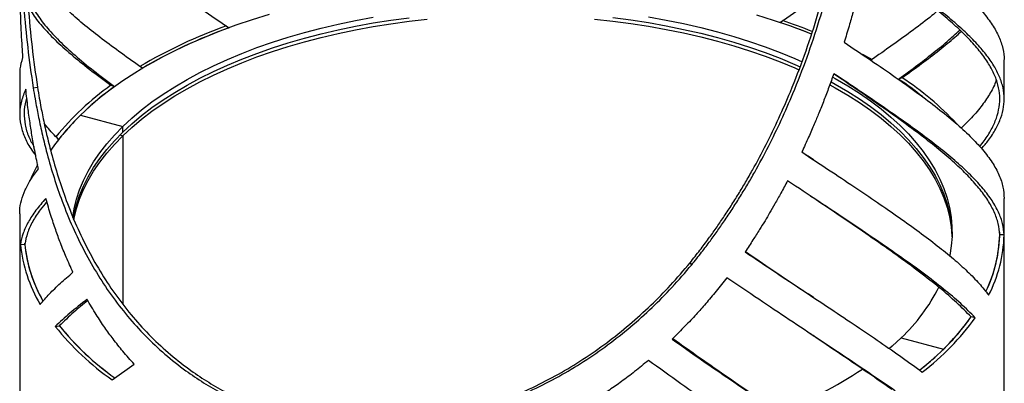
# Model space of a CAD drawing. Header units: millimetres. Extents: x 40 to 3386, y 55 to 2397.
# Tile 9 of 12: x 2592 to 3036, y 849 to 1013. Entities that reach past the tile are written whole.
import ezdxf

# ---------------------------------------------------------------- set-up
doc = ezdxf.new("R2010")
doc.units = ezdxf.units.MM
doc.header["$LTSCALE"] = 8

msp = doc.modelspace()

# ---------------------------------------------------------------- linework, layer by layer
for p, q in [((2976.44, 994.92), (2972.09, 997.27)), ((3035.81, 977.24), (3035.81, 994.56)), ((2591.81, 987.6), (2591.81, 970.28)), ((2989.76, 986.82), (2988.18, 986.19)), ((2597.85, 982.29), (2599.8, 982.53)), ((2632.94, 983.39), (2634.57, 982.79)), ((2619.24, 969.97), (2638.26, 964.8)), ((2638.26, 962.23), (2638.26, 964.8)), ((2636.97, 960.96), (2638.26, 960.61)), ((2638.26, 960.61), (2638.26, 884.71)), ((2944.56, 953.33), (2947.33, 951.46)), ((2949.87, 949.76), (2947.37, 951.43)), ((3035.81, 684.03), (3035.81, 932.34)), ((2591.81, 925.38), (2591.81, 684.03)), ((3035.8, 915.82), (3033.8, 915.83)), ((3033.81, 916.42), (3033.81, 917.09)), ((2592.08, 911.56), (2594.07, 911.61)), ((2894.9, 902.35), (2894.17, 903.31)), ((2949.87, 887.55), (2947.43, 889.18)), ((2607.81, 874.48), (2609.66, 874.86)), ((3022.76, 878.47), (3020.88, 878.81)), ((2989.37, 869.38), (3008.39, 864.21)), ((2633.46, 850.42), (2643.42, 857.47))]:
    msp.add_line(p, q)
at = {"flags": 128}
for points in [[(2704.24, 1015.35), (2696.65, 1012.99), (2689.24, 1010.49), (2682.04, 1007.83), (2675.06, 1005.02), (2668.3, 1002.07), (2661.77, 998.99), (2655.49, 995.77), (2649.47, 992.42), (2643.71, 988.95), (2638.23, 985.36), (2633.04, 981.67), (2628.14, 977.87), (2623.53, 973.97), (2619.24, 969.97)], [(2638.26, 964.8), (2642.35, 968.6), (2646.75, 972.3), (2651.45, 975.9), (2656.44, 979.4), (2661.72, 982.78), (2667.27, 986.05), (2673.08, 989.19), (2679.15, 992.2), (2685.46, 995.08), (2692, 997.81), (2698.76, 1000.4), (2705.73, 1002.84), (2712.89, 1005.13), (2720.24, 1007.25), (2727.75, 1009.22), (2735.42, 1011.02), (2743.23, 1012.65), (2751.17, 1014.1)], [(2638.26, 962.23), (2642.35, 966.03), (2646.75, 969.73), (2651.45, 973.33), (2656.44, 976.83), (2661.72, 980.21), (2667.27, 983.48), (2673.08, 986.62), (2679.15, 989.63), (2685.46, 992.51), (2692, 995.24), (2698.76, 997.83), (2705.73, 1000.27), (2712.89, 1002.56), (2720.24, 1004.68), (2727.75, 1006.65), (2735.42, 1008.45), (2743.23, 1010.07), (2751.17, 1011.53), (2759.22, 1012.81), (2767.37, 1013.92)], [(2638.26, 960.61), (2642.35, 964.4), (2646.75, 968.1), (2651.45, 971.7), (2656.44, 975.2), (2661.72, 978.58), (2667.27, 981.85), (2673.08, 984.99), (2679.15, 988), (2685.46, 990.88), (2692, 993.61), (2698.76, 996.2), (2705.73, 998.64), (2712.89, 1000.93), (2720.24, 1003.06), (2727.75, 1005.02), (2735.42, 1006.82), (2743.23, 1008.45), (2751.17, 1009.9), (2759.22, 1011.19), (2767.37, 1012.29), (2775.6, 1013.22)], [(2850.99, 1013.32), (2859.23, 1012.42), (2867.39, 1011.33), (2875.45, 1010.07), (2883.4, 1008.64), (2891.23, 1007.03), (2898.92, 1005.26), (2906.45, 1003.31), (2913.82, 1001.21), (2921.01, 998.94), (2928, 996.52), (2934.79, 993.95), (2941.36, 991.23), (2943.27, 990.4)], [(2859.23, 1014.04), (2867.39, 1012.96), (2875.45, 1011.7), (2883.4, 1010.27), (2891.23, 1008.66), (2898.92, 1006.88), (2906.45, 1004.94), (2913.82, 1002.83), (2921.01, 1000.57), (2928, 998.15), (2934.79, 995.58), (2941.36, 992.86), (2943.8, 991.78)], [(2875.45, 1014.27), (2883.4, 1012.84), (2891.23, 1011.23), (2898.92, 1009.45), (2906.45, 1007.51), (2913.82, 1005.4), (2921.01, 1003.14), (2928, 1000.72), (2934.79, 998.15), (2941.36, 995.43), (2944.65, 993.98)], [(2948.95, 1006.51), (2946.37, 1007.52), (2939.19, 1010.2), (2931.81, 1012.72), (2924.24, 1015.09)], [(2958.5, 987.08), (2959.65, 986.45), (2965.23, 983.2), (2970.54, 979.83), (2975.57, 976.35), (2980.31, 972.76), (2984.75, 969.07), (2988.87, 965.29), (2992.69, 961.42), (2996.18, 957.47), (2999.34, 953.44), (3002.17, 949.36), (3004.66, 945.21), (3006.8, 941.01), (3008.6, 936.77), (3010.05, 932.5), (3011.14, 928.19), (3011.88, 923.87), (3012.26, 919.54), (3012.28, 915.2), (3011.95, 910.86), (3011.25, 906.53), (3011.24, 906.47)], [(2957.24, 983.57), (2959.65, 982.25), (2965.23, 979), (2970.54, 975.63), (2975.57, 972.15), (2980.31, 968.56), (2984.75, 964.87), (2988.87, 961.09), (2992.69, 957.22), (2996.18, 953.27), (2999.34, 949.25), (3002.17, 945.16), (3004.66, 941.01), (3006.8, 936.81), (3008.6, 932.57), (3010.05, 928.3), (3011.14, 923.99), (3011.88, 919.67), (3012.26, 915.34), (3012.27, 914.99)], [(2957.73, 984.93), (2959.65, 983.88), (2965.23, 980.63), (2970.54, 977.26), (2975.57, 973.78), (2980.31, 970.19), (2984.75, 966.5), (2988.87, 962.72), (2992.69, 958.85), (2996.18, 954.9), (2999.34, 950.87), (3002.17, 946.78), (3004.66, 942.64), (3006.8, 938.44), (3008.6, 934.2), (3010.05, 929.93), (3011.14, 925.62), (3011.88, 921.3), (3012.26, 916.96), (3012.3, 915.81)], [(2615.73, 923.71), (2616.38, 927.65), (2617.42, 931.96), (2618.83, 936.24), (2620.58, 940.48), (2622.68, 944.68), (2625.13, 948.84), (2627.91, 952.93), (2631.03, 956.97), (2634.48, 960.92), (2638.26, 964.8)], [(2616, 923.03), (2616.38, 925.08), (2617.42, 929.39), (2618.83, 933.67), (2620.58, 937.91), (2622.68, 942.11), (2625.13, 946.27), (2627.91, 950.36), (2631.03, 954.39), (2634.48, 958.35), (2638.26, 962.23)], [(2616.21, 922.6), (2616.38, 923.45), (2617.42, 927.76), (2618.83, 932.04), (2620.58, 936.28), (2622.68, 940.49), (2625.13, 944.64), (2627.91, 948.73), (2631.03, 952.77), (2634.48, 956.73), (2638.26, 960.61)], [(2989.37, 869.38), (2985.28, 865.59), (2984.09, 864.54)]]:
    msp.add_lwpolyline(points, dxfattribs=at)
for centre, radius, start, end in [((2845.98, 746.99), 280.41, 68.3837, 71.3265), ((2764.46, 789.83), 234.27, 109.8156, 120.3821), ((2764.79, 791.24), 231.88, 109.8123, 120.4804), ((2845.89, 749.11), 277.26, 68.1962, 71.3285), ((2902.33, 857.58), 154.62, 51.3106, 56.2764), ((2915.36, 873.37), 135.66, 43.1744, 56.7428), ((2704.27, 882.48), 123.58, 125.2537, 141.0599), ((2704.81, 883.34), 121.76, 125.2292, 141.6374), ((2688.89, 897.78), 100.31, 133.9746, 146.0049), ((2664.08, 913), 72.95, 151.829, 158.1358), ((2971.92, 917.38), 61.9, 333.9875, 359.7332), ((2970.96, 917.63), 62.87, 334.1953, 358.3606), ((2972.06, 917.68), 63.76, 332.8808, 358.3279), ((2658.23, 918.43), 66.51, 185.9314, 210.6722), ((2659.01, 918.25), 65.28, 185.4212, 209.5747), ((2659.3, 918.35), 65.57, 185.8995, 209.5844), ((2932.36, 929.49), 82.85, 313.4855, 333.3139), ((2706.49, 952.66), 124.2, 218.7605, 234.6801), ((2705.33, 951.42), 122.53, 218.6701, 234.799), ((2928.9, 944.73), 113.16, 307.4021, 324.3702), ((2929.73, 945.17), 114.48, 307.1576, 324.3597), ((2938.04, 937.05), 101.26, 314.0044, 324.9318), ((2704.54, 951.91), 123.9, 218.6785, 234.9962), ((2916.15, 959.16), 132.38, 308.0039, 314.17), ((2865.18, 1015.78), 192.75, 291.0062, 303.617)]:
    msp.add_arc(centre, radius, start, end)
for points, knots in [([(2593.94, 1163.17), (2593.86, 1160.85), (2593.72, 1156.45), (2593.52, 1150.14), (2593.33, 1144.25), (2593.14, 1138.38), (2592.95, 1132.33), (2592.76, 1126.09), (2592.58, 1119.83), (2592.34, 1111.25), (2592.08, 1100.29), (2591.87, 1086.94), (2591.78, 1071.96), (2591.92, 1055.33), (2592.48, 1037.07), (2593.57, 1018.78), (2595.23, 1000.46), (2596.98, 988.36), (2597.85, 982.29)], [0, 0, 0, 0, 0.03976, 0.075776, 0.108055, 0.139989, 0.175173, 0.210095, 0.244765, 0.279711, 0.352992, 0.426245, 0.499575, 0.598714, 0.698065, 0.79789, 0.89845, 1, 1, 1, 1]), ([(2595.92, 1163.02), (2595.85, 1160.71), (2595.71, 1156.31), (2595.51, 1150.01), (2595.32, 1144.13), (2595.13, 1138.27), (2594.94, 1132.23), (2594.75, 1125.99), (2594.57, 1119.75), (2594.34, 1111.18), (2594.08, 1100.24), (2593.87, 1086.92), (2593.78, 1071.96), (2593.92, 1055.37), (2594.47, 1037.16), (2595.56, 1018.92), (2597.2, 1000.65), (2598.93, 988.58), (2599.8, 982.53)], [0, 0, 0, 0, 0.03982, 0.075888, 0.108213, 0.140188, 0.175415, 0.210376, 0.245082, 0.28006, 0.353397, 0.426687, 0.500035, 0.599167, 0.69847, 0.798205, 0.898631, 1, 1, 1, 1]), ([(2894.17, 903.31), (2895.65, 905.19), (2898.46, 908.77), (2902.36, 913.98), (2905.89, 918.87), (2909.27, 923.8), (2912.63, 928.93), (2915.98, 934.27), (2919.2, 939.65), (2923.45, 947.09), (2928.55, 956.68), (2934.25, 968.5), (2940.07, 981.9), (2945.84, 996.92), (2951.33, 1013.55), (2956.03, 1030.34), (2960.04, 1047.26), (2962.1, 1058.52), (2963.14, 1064.18)], [0, 0, 0, 0, 0.039808, 0.075874, 0.108205, 0.140181, 0.175398, 0.21036, 0.245079, 0.280059, 0.353393, 0.426683, 0.500033, 0.599162, 0.698463, 0.798199, 0.898627, 1, 1, 1, 1]), ([(2894.9, 902.35), (2896.39, 904.23), (2899.23, 907.82), (2903.17, 913.04), (2906.73, 917.94), (2910.14, 922.88), (2913.53, 928.01), (2916.9, 933.35), (2920.16, 938.74), (2924.45, 946.19), (2929.59, 955.8), (2935.34, 967.64), (2941.22, 981.06), (2947.04, 996.09), (2952.58, 1012.74), (2957.32, 1029.55), (2961.36, 1046.48), (2963.45, 1057.76), (2964.5, 1063.42)], [0, 0, 0, 0, 0.039883, 0.076013, 0.108398, 0.14042, 0.175683, 0.210686, 0.24544, 0.280449, 0.353829, 0.427142, 0.500494, 0.599593, 0.69883, 0.79847, 0.898775, 1, 1, 1, 1]), ([(2976.59, 1056.32), (2980.16, 1053.87), (2987.31, 1048.97), (2996.89, 1042.11), (3005.56, 1035.56), (3013.21, 1029.33), (3019.8, 1023.36), (3025.31, 1017.61), (3029.69, 1012.05), (3032.96, 1006.64), (3034.98, 1001.33), (3035.89, 997.32), (3035.73, 995.06), (3035.69, 994.56)], [0, 0, 0, 0, 0.097208, 0.194416, 0.291624, 0.388832, 0.486039, 0.583247, 0.680455, 0.777663, 0.874871, 0.972079, 1, 1, 1, 1]), ([(2647.18, 991.07), (2643.95, 993.35), (2637.5, 997.91), (2628.88, 1004.34), (2621.08, 1010.5), (2614.21, 1016.39), (2608.28, 1022.06), (2603.33, 1027.53), (2599.37, 1032.85), (2596.48, 1038.04), (2594.76, 1042.31), (2594.41, 1044.85), (2594.29, 1045.7)], [0, 0, 0, 0, 0.105208, 0.210416, 0.315625, 0.420833, 0.526041, 0.631249, 0.736457, 0.841666, 0.946874, 1, 1, 1, 1]), ([(2973.6, 1041.05), (2973.12, 1038.84), (2972.17, 1034.51), (2970.66, 1028.13), (2969.17, 1022.16), (2967.56, 1016.18), (2965.75, 1009.81), (2964.38, 1005.25), (2963.65, 1002.81)], [0, 0, 0, 0, 0.173282, 0.339909, 0.49993, 0.641585, 0.808263, 1, 1, 1, 1]), ([(3024.72, 955.78), (3025.42, 956.62), (3027.58, 959.24), (3030.15, 963.49), (3032.46, 968.57), (3033.71, 973.58), (3033.95, 978.57), (3033.17, 983.57), (3031.37, 988.61), (3028.56, 993.74), (3024.75, 998.98), (3019.97, 1004.37), (3014.23, 1009.94), (3007.57, 1015.74), (3000, 1021.78), (2991.56, 1028.11), (2982.79, 1034.41), (2976.47, 1038.78), (2973.55, 1040.8)], [0, 0, 0, 0, 0.030949, 0.096153, 0.161356, 0.22656, 0.291764, 0.356967, 0.422171, 0.487374, 0.552578, 0.617781, 0.682985, 0.748189, 0.813392, 0.878596, 0.943799, 1, 1, 1, 1]), ([(3025.61, 954.82), (3026.68, 956.07), (3029.23, 959.08), (3032.13, 963.68), (3034.45, 968.69), (3035.71, 973.64), (3035.95, 978.55), (3035.16, 983.48), (3033.34, 988.45), (3030.51, 993.51), (3026.67, 998.68), (3021.85, 1004.01), (3016.06, 1009.52), (3009.33, 1015.25), (3001.7, 1021.23), (2993.18, 1027.5), (2983.88, 1034.05), (2977.03, 1038.72), (2973.6, 1041.05)], [0, 0, 0, 0, 0.04538, 0.109021, 0.172662, 0.236304, 0.299945, 0.363586, 0.427228, 0.490869, 0.55451, 0.618152, 0.681793, 0.745435, 0.809076, 0.872717, 0.936359, 1, 1, 1, 1]), ([(2593.26, 995.89), (2593.12, 997.98), (2592.83, 1002.15), (2592.5, 1008.41), (2592.25, 1014.3), (2592.06, 1020.2), (2591.91, 1026.49), (2591.86, 1031.04), (2591.83, 1033.49)], [0, 0, 0, 0, 0.16824, 0.334934, 0.500126, 0.638639, 0.805254, 1, 1, 1, 1]), ([(2595.32, 1024.38), (2595.56, 1023.54), (2596.34, 1020.76), (2599.11, 1015.94), (2603.57, 1009.85), (2609.42, 1003.55), (2616.54, 996.98), (2624.82, 990.12), (2631.32, 985.24), (2634.57, 982.79)], [0, 0, 0, 0, 0.066992, 0.222493, 0.377994, 0.533496, 0.688997, 0.844499, 1, 1, 1, 1]), ([(2934.66, 1011.78), (2938.79, 1014.57), (2945.62, 1019.18), (2951.95, 1023.44), (2954.45, 1025.13)], [0, 0, 0, 0, 0.604848, 1, 1, 1, 1]), ([(2595.63, 1019.27), (2596.16, 1018.23), (2597.7, 1015.25), (2601.72, 1010.16), (2607.55, 1003.94), (2614.75, 997.44), (2623.1, 990.65), (2629.66, 985.81), (2632.94, 983.39)], [0, 0, 0, 0, 0.096318, 0.277054, 0.457791, 0.638527, 0.819264, 1, 1, 1, 1]), ([(3005.85, 1017.03), (3005, 1016.32), (3001.67, 1013.53), (2994.84, 1008.37), (2985.72, 1001.7), (2978.95, 996.99), (2975.68, 994.72)], [0, 0, 0, 0, 0.105309, 0.410484, 0.71566, 1, 1, 1, 1]), ([(2988.18, 986.19), (2991.14, 988.35), (2997.07, 992.68), (3004.86, 998.78), (3011.17, 1004.01), (3014.44, 1007.12), (3015.75, 1008.36)], [0, 0, 0, 0, 0.273096, 0.546192, 0.819288, 1, 1, 1, 1]), ([(2989.76, 986.82), (2992.75, 988.96), (2998.74, 993.25), (3006.59, 999.29), (3012.54, 1004.11), (3015.48, 1006.83), (3016.42, 1007.7)], [0, 0, 0, 0, 0.288052, 0.576104, 0.864156, 1, 1, 1, 1]), ([(2963.65, 1002.81), (2967.71, 1000.09), (2975.84, 994.64), (2986.87, 987.05), (2996.97, 979.84), (3005.99, 973.02), (3013.9, 966.52), (3020.66, 960.31), (3026.23, 954.35), (3030.57, 948.57), (3033.64, 942.95), (3035.5, 937.55), (3035.68, 934.03), (3035.77, 932.35)], [0, 0, 0, 0, 0.091542, 0.183084, 0.274626, 0.366168, 0.45771, 0.549252, 0.640794, 0.732337, 0.823879, 0.915421, 1, 1, 1, 1]), ([(2591.94, 987.6), (2591.93, 988.66), (2591.89, 991.41), (2592.74, 994.18), (2593.26, 995.89)], [0, 0, 0, 0, 0.384986, 1, 1, 1, 1]), ([(2958.97, 988.64), (2958.24, 986.61), (2956.81, 982.59), (2954.56, 976.66), (2952.36, 971.1), (2950.05, 965.58), (2947.49, 959.73), (2945.57, 955.55), (2944.54, 953.3)], [0, 0, 0, 0, 0.169928, 0.336551, 0.499915, 0.639613, 0.806298, 1, 1, 1, 1]), ([(3033.8, 915.83), (3033.64, 917.56), (3033.31, 921.01), (3031.44, 926.23), (3028.55, 931.54), (3024.58, 936.97), (3019.57, 942.57), (3013.52, 948.37), (3006.49, 954.4), (2998.49, 960.71), (2989.58, 967.33), (2979.78, 974.29), (2969.61, 981.32), (2962.35, 986.24), (2958.94, 988.55)], [0, 0, 0, 0, 0.0841193, 0.1682385, 0.2523578, 0.3364771, 0.4205964, 0.5047156, 0.5888349, 0.6729542, 0.7570735, 0.8411927, 0.925312, 1, 1, 1, 1]), ([(2594.52, 981.64), (2593.78, 979.85), (2592.32, 976.25), (2591.64, 970.94), (2592.06, 965.63), (2593.76, 960.27), (2596.04, 955.65), (2598.22, 952.75), (2599, 951.71)], [0, 0, 0, 0, 0.179899, 0.359799, 0.539698, 0.719598, 0.899497, 1, 1, 1, 1]), ([(2600.23, 945.74), (2599.71, 948.2), (2598.7, 952.97), (2597.46, 959.89), (2596.39, 966.65), (2595.4, 973.82), (2594.83, 978.9), (2594.52, 981.64)], [0, 0, 0, 0, 0.209808, 0.406604, 0.583066, 0.774449, 1, 1, 1, 1]), ([(2597.85, 982.29), (2598.13, 980.63), (2598.64, 977.59), (2599.39, 973.43), (2600.13, 969.65), (2600.9, 965.91), (2601.79, 961.93), (2602.75, 957.88), (2604.35, 951.54), (2606.78, 943), (2610.5, 931.96), (2614.95, 920.78), (2620.25, 909.57), (2626.24, 898.86), (2632.93, 888.67), (2640.33, 879.08), (2648.42, 870.14), (2657.2, 861.91), (2666.01, 854.92), (2674.68, 849.04), (2682.98, 844.2), (2691.57, 839.93), (2700.59, 836.14), (2706.94, 834.04), (2710.21, 832.96)], [0, 0, 0, 0, 0.023989, 0.04417, 0.060546, 0.079348, 0.099218, 0.119537, 0.139646, 0.194507, 0.249477, 0.311982, 0.374361, 0.436767, 0.499357, 0.561958, 0.624425, 0.686912, 0.749573, 0.7997, 0.849753, 0.898338, 0.947669, 1, 1, 1, 1]), ([(2599.8, 982.53), (2600.07, 980.88), (2600.58, 977.84), (2601.33, 973.7), (2602.05, 969.93), (2602.82, 966.2), (2603.7, 962.23), (2604.65, 958.2), (2606.24, 951.88), (2608.65, 943.38), (2612.33, 932.38), (2616.74, 921.24), (2621.99, 910.08), (2627.92, 899.41), (2634.56, 889.27), (2641.89, 879.72), (2649.91, 870.83), (2658.61, 862.64), (2667.34, 855.69), (2675.94, 849.85), (2684.15, 845.03), (2692.67, 840.79), (2701.61, 837.03), (2707.9, 834.94), (2711.14, 833.87)], [0, 0, 0, 0, 0.024059, 0.044298, 0.060719, 0.079569, 0.099487, 0.119852, 0.140003, 0.194965, 0.250016, 0.312588, 0.375006, 0.437428, 0.50001, 0.562583, 0.625, 0.687421, 0.750001, 0.800053, 0.850025, 0.898525, 0.947767, 1, 1, 1, 1]), ([(3032.21, 985.78), (3032.18, 985.66), (3031.69, 983.75), (3029.67, 979.99), (3026.04, 974.45), (3021.63, 969.17), (3018, 965.64), (3016.41, 964.09)], [0, 0, 0, 0, 0.018257, 0.277808, 0.53736, 0.796911, 1, 1, 1, 1]), ([(2594.99, 977.57), (2594.84, 977.16), (2594.02, 974.94), (2593.68, 970.95), (2594.08, 965.56), (2595.56, 960.42), (2597.43, 957.01), (2598.29, 955.44)], [0, 0, 0, 0, 0.054716, 0.300364, 0.546011, 0.791658, 1, 1, 1, 1]), ([(2609.34, 958.9), (2607.48, 960.8), (2605.02, 963.29), (2603.25, 965.67), (2602.82, 966.25)], [0, 0, 0, 0, 0.759174, 1, 1, 1, 1]), ([(2591.91, 925.38), (2591.88, 925.86), (2591.77, 927.88), (2592.48, 931.44), (2594.09, 936.12), (2596.61, 940.86), (2599.02, 944.11), (2600.23, 945.74)], [0, 0, 0, 0, 0.071295, 0.303471, 0.535648, 0.767824, 1, 1, 1, 1]), ([(2938.09, 940.29), (2937.09, 938.42), (2935.22, 934.93), (2932.53, 930.1), (2930.16, 925.95), (2927.85, 922.08), (2925.34, 918.01), (2922.36, 913.32), (2920.17, 909.98), (2918.99, 908.19)], [0, 0, 0, 0, 0.169973, 0.318224, 0.444766, 0.554022, 0.679577, 0.828233, 1, 1, 1, 1]), ([(3020.88, 878.81), (3018.8, 880.94), (3014.64, 885.2), (3006.79, 891.94), (2997.84, 899), (2987.71, 906.46), (2976.51, 914.34), (2964.23, 922.75), (2954.84, 929.09), (2949.31, 932.82), (2948.48, 933.38)], [0, 0, 0, 0, 0.139308, 0.278615, 0.417923, 0.557231, 0.696538, 0.835846, 0.975154, 1, 1, 1, 1]), ([(2604, 930.87), (2602.98, 929.65), (2600.43, 926.61), (2597.54, 921.92), (2595.12, 916.72), (2594.42, 913.31), (2594.07, 911.61)], [0, 0, 0, 0, 0.182399, 0.454933, 0.727466, 1, 1, 1, 1]), ([(2615.8, 899), (2614.78, 901.25), (2612.8, 905.59), (2610.24, 911.96), (2607.94, 918.23), (2605.71, 924.95), (2604.32, 929.74), (2603.56, 932.33)], [0, 0, 0, 0, 0.211049, 0.407427, 0.58352, 0.775135, 1, 1, 1, 1]), ([(2919.11, 908.37), (2923.23, 905.56), (2931.83, 899.69), (2941.23, 893.36), (2946.32, 889.93), (2947.39, 889.2)], [0, 0, 0, 0, 0.420841, 0.878195, 1, 1, 1, 1]), ([(2711.93, 832.45), (2713.45, 832.12), (2716.27, 831.52), (2720.17, 830.78), (2723.77, 830.18), (2727.37, 829.69), (2731.24, 829.26), (2735.23, 828.92), (2741.56, 828.53), (2750.26, 828.4), (2761.88, 829), (2774.03, 830.49), (2786.62, 832.98), (2799.08, 836.39), (2811.35, 840.7), (2823.34, 845.85), (2834.98, 851.82), (2846.22, 858.58), (2857.03, 866.06), (2867.34, 874.23), (2877.01, 882.92), (2886.24, 892.27), (2891.95, 898.91), (2894.9, 902.35)], [0, 0, 0, 0, 0.024107, 0.044384, 0.060835, 0.079732, 0.099689, 0.120083, 0.140267, 0.19532, 0.25045, 0.313101, 0.375585, 0.438056, 0.500668, 0.563247, 0.62565, 0.688032, 0.750549, 0.813001, 0.875333, 0.935455, 1, 1, 1, 1]), ([(2712.84, 833.36), (2714.36, 833.04), (2717.15, 832.44), (2721.02, 831.72), (2724.58, 831.13), (2728.15, 830.64), (2731.99, 830.22), (2735.94, 829.88), (2742.21, 829.5), (2750.83, 829.38), (2762.35, 830.01), (2774.39, 831.51), (2786.87, 834.01), (2799.21, 837.42), (2811.37, 841.73), (2823.25, 846.88), (2834.79, 852.85), (2845.93, 859.6), (2856.64, 867.08), (2866.86, 875.23), (2876.44, 883.91), (2885.59, 893.25), (2891.24, 899.88), (2894.17, 903.31)], [0, 0, 0, 0, 0.024062, 0.044301, 0.060722, 0.079584, 0.099505, 0.119863, 0.140013, 0.194975, 0.250023, 0.312592, 0.37501, 0.437432, 0.500015, 0.562586, 0.625005, 0.687427, 0.75001, 0.812555, 0.875008, 0.935273, 1, 1, 1, 1]), ([(2910.67, 896.54), (2909.08, 894.5), (2906, 890.53), (2901.38, 884.98), (2896.75, 879.75), (2891.7, 874.41), (2888.03, 870.77), (2886.04, 868.81)], [0, 0, 0, 0, 0.2097089, 0.4063801, 0.5828939, 0.7744274, 1, 1, 1, 1]), ([(2622.49, 886.19), (2620.33, 884.43), (2615.56, 880.53), (2611.75, 876.87), (2609.66, 874.86)], [0, 0, 0, 0, 0.451135, 1, 1, 1, 1]), ([(2643.42, 857.47), (2641.69, 859.41), (2638.41, 863.11), (2634.03, 868.63), (2630.03, 874.13), (2626.07, 880.12), (2623.49, 884.47), (2622.11, 886.8)], [0, 0, 0, 0, 0.2150902, 0.4101044, 0.5849905, 0.7773611, 1, 1, 1, 1]), ([(2985.15, 846.01), (2981.68, 848.46), (2974.74, 853.35), (2963.15, 861.25), (2954.39, 867.17), (2949.26, 870.63), (2948.49, 871.14)], [0, 0, 0, 0, 0.314801, 0.629603, 0.944404, 1, 1, 1, 1]), ([(2886.34, 869.11), (2890.44, 866.18), (2898.96, 860.09), (2911.48, 851.38), (2923.93, 842.85), (2935.95, 834.7), (2943.53, 829.59), (2947.32, 827.03)], [0, 0, 0, 0, 0.188318, 0.391239, 0.594159, 0.79708, 1, 1, 1, 1]), ([(2875.35, 859.18), (2873.29, 857.49), (2869.31, 854.23), (2863.45, 849.78), (2857.64, 845.68), (2851.38, 841.6), (2846.89, 838.9), (2844.47, 837.45)], [0, 0, 0, 0, 0.211002, 0.407246, 0.583397, 0.775175, 1, 1, 1, 1])]:
    msp.add_open_spline(points, degree=3, knots=knots)
for points in [[(2595.03, 1087.02), (2595.67, 1085.28), (2596.97, 1081.79), (2600.28, 1076.44), (2604.58, 1070.96), (2609.94, 1065.3), (2616.32, 1059.42), (2623.67, 1053.3), (2631.98, 1046.89), (2641.19, 1040.17), (2651.25, 1033.09), (2662.14, 1025.63), (2673.74, 1017.79), (2682.05, 1012.19), (2686.2, 1009.39)], [(3035.8, 915.82), (3035.64, 917.52), (3035.31, 920.92), (3033.41, 926.07), (3030.51, 931.31), (3026.5, 936.67), (3021.44, 942.2), (3015.34, 947.93), (3008.24, 953.9), (3000.17, 960.15), (2991.18, 966.71), (2981.29, 973.61), (2970.61, 980.87), (2962.85, 986.05), (2958.97, 988.64)], [(2944.54, 953.3), (2948.61, 950.6), (2956.73, 945.21), (2968.08, 937.65), (2978.74, 930.45), (2988.6, 923.62), (2997.63, 917.13), (3005.79, 910.94), (3013.04, 905.03), (3019.33, 899.35), (3024.71, 893.88), (3027.45, 890.37), (3028.82, 888.61)], [(3022.76, 878.47), (3020.66, 880.57), (3016.46, 884.78), (3008.55, 891.44), (2999.51, 898.44), (2989.29, 905.83), (2977.98, 913.66), (2965.64, 921.97), (2952.4, 930.77), (2942.86, 937.12), (2938.09, 940.29)], [(2603.56, 932.33), (2602.01, 930.53), (2598.9, 926.93), (2595.56, 921.72), (2593.13, 916.6), (2592.43, 913.24), (2592.08, 911.56)], [(2918.99, 908.19), (2923.52, 905.14), (2932.58, 899.03), (2945.45, 890.48), (2957.7, 882.35), (2969.24, 874.66), (2979.99, 867.37), (2989.99, 860.44), (2995.91, 856.1), (2998.87, 853.93)], [(2601.02, 884.5), (2602.37, 886.05), (2605.05, 889.16), (2609.99, 893.98), (2613.86, 897.32), (2615.8, 899)], [(2986.7, 845.37), (2983.2, 847.8), (2976.19, 852.65), (2964.55, 860.47), (2952.17, 868.7), (2939.01, 877.44), (2925.21, 886.65), (2915.52, 893.25), (2910.67, 896.54)], [(2622.11, 886.8), (2619.46, 884.68), (2614.16, 880.44), (2609.92, 876.47), (2607.81, 874.48)], [(2886.04, 868.81), (2890.5, 865.66), (2899.42, 859.36), (2912.37, 850.46), (2924.93, 841.95), (2937.06, 833.84), (2944.71, 828.76), (2948.54, 826.21)], [(2931.59, 820.17), (2927.17, 823.14), (2918.33, 829.07), (2904.41, 838.59), (2890.11, 848.55), (2880.27, 855.64), (2875.35, 859.18)]]:
    msp.add_open_spline(points, degree=3)

doc.saveas('drawing.dxf')
